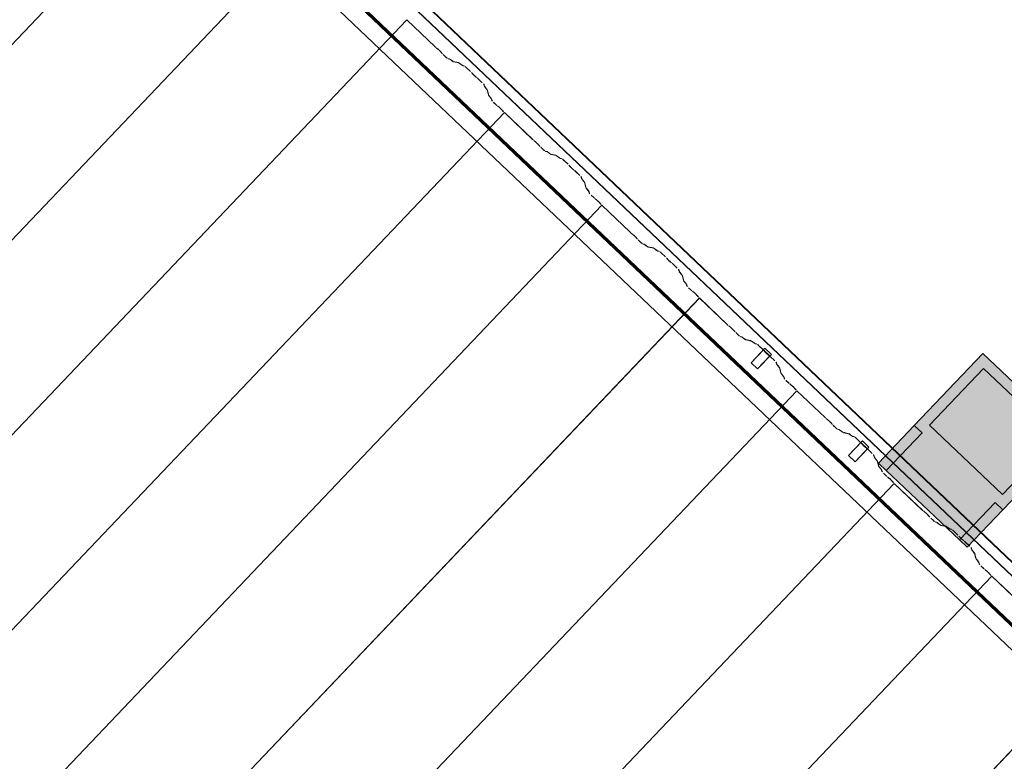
# Model space of a CAD drawing. Header units: metres. Extents: x 32343131.6 to 32343183.7, y 5699223.3 to 5699275.1.
# Tile 185 of 190: x 32343159.8 to 32343162.5, y 5699261.1 to 5699263.1. Entities that reach past the tile are written whole.
import ezdxf

# ---------------------------------------------------------------- set-up
doc = ezdxf.new("R2010")
doc.units = ezdxf.units.M
for name, color, linetype, lineweight in [('0-1', 7, 'Continuous', 5), ('A-DETL-GENF', 7, 'Continuous', 18), ('E-LITE-EQPM', 7, 'Continuous', 50)]:
    doc.layers.add(name, color=color, linetype=linetype, lineweight=lineweight)
for name, color, linetype, lineweight, true_color in [('A-DETL-GENF-1', 2, 'Continuous', 50, 0xffff00), ('A-DETL-GENF-2', 9, 'Continuous', 50, 0x808080), ('A-GENM-1', 7, 'Continuous', 5, 0xcccccc), ('A-ROOF-1', 7, 'Continuous', 5, 0xcccccc), ('E-POWR-CNDT-1', 5, 'Continuous', 70, 0x0000ff), ('S-BEAM-1', 7, 'Continuous', 5, 0xcccccc)]:
    doc.layers.add(name, color=color, linetype=linetype, lineweight=lineweight, true_color=true_color)

# ---------------------------------------------------------------- blocks, each defined once
blk = doc.blocks.new('construction-roof-accessories--rheinzink-rzk010047 - construction-roof-accessories--rheinzink-rzk010047-3217442-TGA_190_LP5_GR_DA-TGA-01_G_')
at = {"layer": 'A-GENM-1'}
for p, q in [((-0.0125, 0.0822), (0.0125, 0.0822)), ((0.0125, 0.0822), (-0.0125, 0.0822)), ((-0.0125, 0.0822), (-0.0125, 0.0322)), ((-0.0125, 0.0263), (-0.0125, 0.0822)), ((0.0125, 0.0822), (0.0125, 0.0263)), ((0.0125, 0.0322), (0.0125, 0.0822)), ((-0.0125, 0.0263), (-0.0125, 0.0322)), ((-0.0125, 0.0322), (0.0125, 0.0322)), ((-0.0125, 0.0322), (0.0125, 0.0322)), ((0.0125, 0.0322), (0.0125, 0.0263)), ((0.0125, 0.0263), (-0.0125, 0.0263)), ((-0.0125, 0.0263), (0.0125, 0.0263))]:
    blk.add_line(p, q, dxfattribs=at)
blk = doc.blocks.new('Wasserleitblech - Wasserleitblech-3545865-TGA_190_LP5_GR_DA-TGA-01_G_')
at = {"layer": 'A-ROOF-1'}
for p, q in [((105.953, -7.7157), (71.177, 25.3695)), ((71.1777, 25.3702), (105.9537, -7.715)), ((105.9336, -7.7361), (71.1576, 25.3491)), ((105.9341, -7.7355), (71.1582, 25.3497)), ((85.5037, 11.4943), (79.7598, 16.9589)), ((85.5037, 11.4943), (79.7598, 16.9589))]:
    blk.add_line(p, q, dxfattribs=at)
blk = doc.blocks.new('ARC_190_LPX_FM_Stellplätze_rvt-1-TGA_190_LP5_GR_DA-TGA-01_G_')
at = {"layer": 'S-BEAM-1'}
for p, q in [((32343152.047, 5699254.9662), (32343160.3093, 5699263.6507)), ((32343152.047, 5699254.9662), (32343160.3093, 5699263.6507)), ((32343152.047, 5699254.9661), (32343160.3092, 5699263.6506)), ((32343152.047, 5699254.9661), (32343160.3092, 5699263.6506)), ((32343152.3186, 5699254.7076), (32343160.5809, 5699263.3921)), ((32343152.3186, 5699254.7076), (32343160.5809, 5699263.3921)), ((32343152.3187, 5699254.7077), (32343160.581, 5699263.3922)), ((32343152.3187, 5699254.7077), (32343160.581, 5699263.3922)), ((32343152.5903, 5699254.4491), (32343160.8526, 5699263.1336)), ((32343152.5903, 5699254.4491), (32343160.8526, 5699263.1336)), ((32343152.5904, 5699254.4492), (32343160.8527, 5699263.1337)), ((32343152.5904, 5699254.4492), (32343160.8527, 5699263.1337)), ((32343160.8526, 5699263.1336), (32343160.8527, 5699263.1337)), ((32343160.8527, 5699263.1337), (32343160.8526, 5699263.1336)), ((32343160.9314, 5699263.0586), (32343160.8526, 5699263.1336)), ((32343160.8527, 5699263.1337), (32343160.9315, 5699263.0587)), ((32343160.9347, 5699263.0559), (32343160.9395, 5699263.0521)), ((32343160.9402, 5699263.0513), (32343160.9354, 5699263.0551)), ((32343160.9503, 5699263.0409), (32343160.9463, 5699263.0455)), ((32343160.9471, 5699263.0448), (32343160.9512, 5699263.0402)), ((32343160.9616, 5699263.03), (32343160.954, 5699263.0371)), ((32343160.9541, 5699263.0372), (32343160.9616, 5699263.0301)), ((32343160.9663, 5699263.0263), (32343160.9707, 5699263.0254)), ((32343160.9718, 5699263.0244), (32343160.9673, 5699263.0253)), ((32343160.9717, 5699263.0248), (32343160.9809, 5699263.0182)), ((32343160.9818, 5699263.0172), (32343160.9726, 5699263.0239)), ((32343160.9817, 5699263.0177), (32343160.9962, 5699263.0148)), ((32343160.9972, 5699263.0137), (32343160.9828, 5699263.0166)), ((32343160.9972, 5699263.0142), (32343161.0064, 5699263.0075)), ((32343161.0072, 5699263.0066), (32343160.998, 5699263.0132)), ((32343161.0072, 5699263.007), (32343161.0121, 5699263.006)), ((32343161.0132, 5699263.005), (32343161.0082, 5699263.006)), ((32343161.0301, 5699262.9895), (32343161.0178, 5699263.0012)), ((32343161.0179, 5699263.0013), (32343161.0302, 5699262.9896)), ((32343161.0353, 5699262.9837), (32343161.0336, 5699262.9859)), ((32343161.0345, 5699262.9851), (32343161.0363, 5699262.9829)), ((32343161.0435, 5699262.9761), (32343161.0458, 5699262.9744)), ((32343161.0466, 5699262.9735), (32343161.0443, 5699262.9752)), ((32343161.0627, 5699262.9585), (32343161.0503, 5699262.9703)), ((32343161.0504, 5699262.9704), (32343161.0628, 5699262.9586)), ((32343161.0679, 5699262.9492), (32343161.0667, 5699262.9541)), ((32343161.0678, 5699262.9531), (32343161.069, 5699262.9482)), ((32343161.0757, 5699262.9394), (32343161.0685, 5699262.9483)), ((32343161.0695, 5699262.9475), (32343161.0766, 5699262.9386)), ((32343161.0798, 5699262.9243), (32343161.0762, 5699262.9386)), ((32343161.0772, 5699262.9376), (32343161.0809, 5699262.9233)), ((32343161.0875, 5699262.9145), (32343161.0804, 5699262.9234)), ((32343161.0814, 5699262.9225), (32343161.0885, 5699262.9137)), ((32343161.0892, 5699262.9093), (32343161.0881, 5699262.9137)), ((32343161.0891, 5699262.9127), (32343161.0903, 5699262.9083)), ((32343161.1017, 5699262.8966), (32343161.0942, 5699262.9038)), ((32343161.0943, 5699262.9039), (32343161.1018, 5699262.8967)), ((32343161.105, 5699262.8939), (32343161.1097, 5699262.8901)), ((32343161.1104, 5699262.8893), (32343161.1057, 5699262.8931)), ((32343161.1206, 5699262.8789), (32343161.1166, 5699262.8835)), ((32343161.1174, 5699262.8828), (32343161.1214, 5699262.8783)), ((32343152.862, 5699254.1906), (32343161.1243, 5699262.8751)), ((32343152.862, 5699254.1906), (32343161.1243, 5699262.8751)), ((32343152.8621, 5699254.1907), (32343161.1244, 5699262.8752)), ((32343152.8621, 5699254.1907), (32343161.1244, 5699262.8752)), ((32343161.1243, 5699262.8751), (32343161.1244, 5699262.8752)), ((32343161.1244, 5699262.8752), (32343161.1243, 5699262.8751)), ((32343161.2031, 5699262.8001), (32343161.1243, 5699262.8751)), ((32343161.1244, 5699262.8752), (32343161.2032, 5699262.8002)), ((32343161.2064, 5699262.7974), (32343161.2111, 5699262.7936)), ((32343161.2118, 5699262.7928), (32343161.2071, 5699262.7966)), ((32343161.222, 5699262.7824), (32343161.218, 5699262.787)), ((32343161.2188, 5699262.7863), (32343161.2228, 5699262.7818)), ((32343161.2332, 5699262.7715), (32343161.2257, 5699262.7786)), ((32343161.2258, 5699262.7787), (32343161.2333, 5699262.7716)), ((32343161.2379, 5699262.7678), (32343161.2424, 5699262.7669)), ((32343161.2435, 5699262.7659), (32343161.239, 5699262.7668)), ((32343161.2434, 5699262.7663), (32343161.2526, 5699262.7597)), ((32343161.2535, 5699262.7588), (32343161.2443, 5699262.7654)), ((32343161.2534, 5699262.7592), (32343161.2679, 5699262.7563)), ((32343161.2689, 5699262.7552), (32343161.2545, 5699262.7582)), ((32343161.2689, 5699262.7557), (32343161.2781, 5699262.749)), ((32343161.2789, 5699262.7481), (32343161.2697, 5699262.7548)), ((32343161.2789, 5699262.7486), (32343161.2838, 5699262.7476)), ((32343161.2849, 5699262.7465), (32343161.2799, 5699262.7475)), ((32343161.3018, 5699262.731), (32343161.2895, 5699262.7428)), ((32343161.2896, 5699262.7429), (32343161.3019, 5699262.7311)), ((32343161.307, 5699262.7253), (32343161.3052, 5699262.7275)), ((32343161.3062, 5699262.7267), (32343161.308, 5699262.7245)), ((32343161.3152, 5699262.7176), (32343161.3174, 5699262.7159)), ((32343161.3183, 5699262.715), (32343161.316, 5699262.7167)), ((32343161.3344, 5699262.7001), (32343161.322, 5699262.7118)), ((32343161.3221, 5699262.7119), (32343161.3344, 5699262.7002)), ((32343161.3396, 5699262.6908), (32343161.3384, 5699262.6956)), ((32343161.3394, 5699262.6946), (32343161.3407, 5699262.6898)), ((32343161.3473, 5699262.6809), (32343161.3402, 5699262.6898)), ((32343161.3412, 5699262.689), (32343161.3483, 5699262.6801)), ((32343161.3515, 5699262.6659), (32343161.3478, 5699262.6802)), ((32343161.3489, 5699262.6791), (32343161.3526, 5699262.6648)), ((32343161.3592, 5699262.656), (32343161.3521, 5699262.6649)), ((32343161.3531, 5699262.6641), (32343161.3602, 5699262.6552)), ((32343161.3609, 5699262.6508), (32343161.3597, 5699262.6552)), ((32343161.3608, 5699262.6542), (32343161.362, 5699262.6498)), ((32343161.3659, 5699262.6454), (32343161.3735, 5699262.6383)), ((32343161.3734, 5699262.6382), (32343161.3659, 5699262.6453)), ((32343161.3766, 5699262.6355), (32343161.3814, 5699262.6317)), ((32343161.3821, 5699262.6309), (32343161.3773, 5699262.6347)), ((32343153.1337, 5699253.9321), (32343161.396, 5699262.6167)), ((32343153.1337, 5699253.9321), (32343161.396, 5699262.6167)), ((32343153.1338, 5699253.9322), (32343161.3961, 5699262.6168)), ((32343153.1338, 5699253.9322), (32343161.3961, 5699262.6168)), ((32343161.3923, 5699262.6205), (32343161.3882, 5699262.625)), ((32343161.3891, 5699262.6244), (32343161.3931, 5699262.6198)), ((32343161.396, 5699262.6167), (32343161.3961, 5699262.6168)), ((32343161.3961, 5699262.6168), (32343161.396, 5699262.6167)), ((32343161.4748, 5699262.5417), (32343161.396, 5699262.6167)), ((32343161.3961, 5699262.6168), (32343161.4749, 5699262.5418)), ((32343161.4781, 5699262.539), (32343161.4828, 5699262.5352)), ((32343161.4835, 5699262.5344), (32343161.4788, 5699262.5382)), ((32343161.4937, 5699262.524), (32343161.4897, 5699262.5285)), ((32343161.4905, 5699262.5279), (32343161.4945, 5699262.5233)), ((32343161.5049, 5699262.513), (32343161.4974, 5699262.5202)), ((32343161.4975, 5699262.5203), (32343161.505, 5699262.5131)), ((32343161.5096, 5699262.5093), (32343161.5141, 5699262.5084)), ((32343161.5151, 5699262.5074), (32343161.5107, 5699262.5083)), ((32343161.5151, 5699262.5079), (32343161.5243, 5699262.5012)), ((32343161.5252, 5699262.5003), (32343161.5159, 5699262.5069)), ((32343161.5251, 5699262.5007), (32343161.5396, 5699262.4978)), ((32343161.5406, 5699262.4968), (32343161.5261, 5699262.4997)), ((32343161.5405, 5699262.4972), (32343161.5498, 5699262.4906)), ((32343161.5506, 5699262.4896), (32343161.5414, 5699262.4963)), ((32343161.5506, 5699262.4901), (32343161.5555, 5699262.4891)), ((32343161.5566, 5699262.4881), (32343161.5516, 5699262.4891)), ((32343161.5735, 5699262.4726), (32343161.5612, 5699262.4843)), ((32343161.5613, 5699262.4844), (32343161.5736, 5699262.4727)), ((32343161.5787, 5699262.4668), (32343161.5769, 5699262.469)), ((32343161.5779, 5699262.4682), (32343161.5797, 5699262.466)), ((32343161.5868, 5699262.4591), (32343161.5891, 5699262.4575)), ((32343161.59, 5699262.4566), (32343161.5877, 5699262.4582)), ((32343161.606, 5699262.4416), (32343161.5937, 5699262.4533)), ((32343161.5938, 5699262.4534), (32343161.6061, 5699262.4417)), ((32343161.6113, 5699262.4323), (32343161.61, 5699262.4372)), ((32343161.6111, 5699262.4362), (32343161.6124, 5699262.4313)), ((32343161.619, 5699262.4225), (32343161.6119, 5699262.4313)), ((32343161.6129, 5699262.4305), (32343161.62, 5699262.4216)), ((32343161.6232, 5699262.4074), (32343161.6195, 5699262.4217)), ((32343161.6206, 5699262.4207), (32343161.6243, 5699262.4064)), ((32343161.6309, 5699262.3975), (32343161.6238, 5699262.4064)), ((32343161.6248, 5699262.4056), (32343161.6319, 5699262.3967)), ((32343161.6325, 5699262.3924), (32343161.6314, 5699262.3968)), ((32343161.6325, 5699262.3958), (32343161.6336, 5699262.3914)), ((32343161.6451, 5699262.3797), (32343161.6375, 5699262.3868)), ((32343161.6376, 5699262.3869), (32343161.6451, 5699262.3798)), ((32343153.4054, 5699253.6737), (32343161.6677, 5699262.3582)), ((32343153.4054, 5699253.6737), (32343161.6677, 5699262.3582)), ((32343153.4055, 5699253.6738), (32343161.6678, 5699262.3583)), ((32343153.4055, 5699253.6738), (32343161.6678, 5699262.3583)), ((32343161.6483, 5699262.377), (32343161.6531, 5699262.3732)), ((32343161.6538, 5699262.3724), (32343161.649, 5699262.3762)), ((32343161.664, 5699262.362), (32343161.6599, 5699262.3665)), ((32343161.6608, 5699262.3659), (32343161.6648, 5699262.3613)), ((32343161.6677, 5699262.3582), (32343161.6678, 5699262.3583)), ((32343161.6678, 5699262.3583), (32343161.6677, 5699262.3582)), ((32343161.7465, 5699262.2832), (32343161.6677, 5699262.3582)), ((32343161.6678, 5699262.3583), (32343161.7466, 5699262.2833)), ((32343161.7498, 5699262.2805), (32343161.7545, 5699262.2767)), ((32343161.7552, 5699262.2759), (32343161.7505, 5699262.2797)), ((32343161.7654, 5699262.2655), (32343161.7614, 5699262.27)), ((32343161.7622, 5699262.2694), (32343161.7662, 5699262.2648)), ((32343161.7766, 5699262.2545), (32343161.7691, 5699262.2617)), ((32343161.7692, 5699262.2618), (32343161.7767, 5699262.2546)), ((32343161.7813, 5699262.2509), (32343161.7858, 5699262.25)), ((32343161.7868, 5699262.2489), (32343161.7824, 5699262.2498)), ((32343161.7868, 5699262.2494), (32343161.796, 5699262.2427)), ((32343161.7968, 5699262.2418), (32343161.7876, 5699262.2485)), ((32343161.7968, 5699262.2423), (32343161.8112, 5699262.2393)), ((32343161.8123, 5699262.2383), (32343161.7978, 5699262.2412)), ((32343161.8122, 5699262.2387), (32343161.8214, 5699262.2321)), ((32343161.8223, 5699262.2312), (32343161.8131, 5699262.2378)), ((32343161.8222, 5699262.2316), (32343161.8272, 5699262.2306)), ((32343161.8282, 5699262.2296), (32343161.8233, 5699262.2306)), ((32343161.8329, 5699262.2259), (32343161.8453, 5699262.2142)), ((32343161.8452, 5699262.2141), (32343161.8329, 5699262.2258)), ((32343161.8504, 5699262.2083), (32343161.8486, 5699262.2105)), ((32343161.8496, 5699262.2097), (32343161.8514, 5699262.2075)), ((32343161.8585, 5699262.2007), (32343161.8608, 5699262.199)), ((32343161.8617, 5699262.1981), (32343161.8594, 5699262.1998)), ((32343161.8777, 5699262.1831), (32343161.8654, 5699262.1948)), ((32343161.8655, 5699262.1949), (32343161.8778, 5699262.1832)), ((32343161.883, 5699262.1738), (32343161.8817, 5699262.1787)), ((32343161.8828, 5699262.1777), (32343161.8841, 5699262.1728)), ((32343161.8907, 5699262.164), (32343161.8836, 5699262.1728)), ((32343161.8846, 5699262.172), (32343161.8917, 5699262.1632)), ((32343161.8949, 5699262.1489), (32343161.8912, 5699262.1632)), ((32343161.8923, 5699262.1622), (32343161.896, 5699262.1479)), ((32343161.9026, 5699262.1391), (32343161.8955, 5699262.1479)), ((32343161.8965, 5699262.1471), (32343161.9036, 5699262.1382)), ((32343161.9042, 5699262.1339), (32343161.9031, 5699262.1383)), ((32343161.9042, 5699262.1373), (32343161.9053, 5699262.1329)), ((32343161.9167, 5699262.1212), (32343161.9092, 5699262.1284)), ((32343161.9093, 5699262.1285), (32343161.9168, 5699262.1213)), ((32343161.92, 5699262.1185), (32343161.9248, 5699262.1147)), ((32343161.9255, 5699262.1139), (32343161.9207, 5699262.1177)), ((32343153.6771, 5699253.4152), (32343161.9394, 5699262.0997)), ((32343153.6771, 5699253.4152), (32343161.9394, 5699262.0997)), ((32343153.6772, 5699253.4153), (32343161.9394, 5699262.0998)), ((32343153.6772, 5699253.4153), (32343161.9394, 5699262.0998)), ((32343161.9356, 5699262.1035), (32343161.9316, 5699262.1081)), ((32343161.9324, 5699262.1074), (32343161.9365, 5699262.1028)), ((32343161.9394, 5699262.0997), (32343161.9394, 5699262.0998)), ((32343161.9394, 5699262.0998), (32343162.0183, 5699262.0248)), ((32343161.9394, 5699262.0998), (32343161.9394, 5699262.0997)), ((32343162.0182, 5699262.0247), (32343161.9394, 5699262.0997)), ((32343162.0214, 5699262.022), (32343162.0262, 5699262.0182)), ((32343162.0269, 5699262.0174), (32343162.0221, 5699262.0212)), ((32343162.0371, 5699262.007), (32343162.033, 5699262.0116)), ((32343162.0339, 5699262.0109), (32343162.0379, 5699262.0063)), ((32343162.0483, 5699261.9961), (32343162.0408, 5699262.0032)), ((32343162.0409, 5699262.0033), (32343162.0484, 5699261.9962)), ((32343162.053, 5699261.9924), (32343162.0575, 5699261.9915)), ((32343162.0585, 5699261.9904), (32343162.0541, 5699261.9913)), ((32343162.0585, 5699261.9909), (32343162.0677, 5699261.9842)), ((32343162.0685, 5699261.9833), (32343162.0593, 5699261.99)), ((32343162.0685, 5699261.9838), (32343162.0829, 5699261.9808)), ((32343162.084, 5699261.9798), (32343162.0695, 5699261.9827)), ((32343162.0839, 5699261.9803), (32343162.0931, 5699261.9736)), ((32343162.094, 5699261.9727), (32343162.0848, 5699261.9793)), ((32343162.0939, 5699261.9731), (32343162.0989, 5699261.9721)), ((32343162.0999, 5699261.9711), (32343162.095, 5699261.9721)), ((32343162.1169, 5699261.9556), (32343162.1045, 5699261.9673)), ((32343162.1046, 5699261.9674), (32343162.117, 5699261.9557)), ((32343162.1221, 5699261.9498), (32343162.1203, 5699261.952)), ((32343162.1213, 5699261.9512), (32343162.123, 5699261.949)), ((32343162.1302, 5699261.9422), (32343162.1325, 5699261.9405)), ((32343162.1334, 5699261.9396), (32343162.1311, 5699261.9413)), ((32343162.1494, 5699261.9246), (32343162.1371, 5699261.9364)), ((32343162.1372, 5699261.9365), (32343162.1495, 5699261.9247)), ((32343162.1547, 5699261.9153), (32343162.1534, 5699261.9202)), ((32343162.1545, 5699261.9192), (32343162.1558, 5699261.9143)), ((32343162.1624, 5699261.9055), (32343162.1553, 5699261.9144)), ((32343162.1563, 5699261.9135), (32343162.1634, 5699261.9047)), ((32343162.1666, 5699261.8904), (32343162.1629, 5699261.9047)), ((32343162.164, 5699261.9037), (32343162.1676, 5699261.8894)), ((32343162.1743, 5699261.8806), (32343162.1672, 5699261.8895)), ((32343162.1682, 5699261.8886), (32343162.1753, 5699261.8798)), ((32343162.1759, 5699261.8754), (32343162.1748, 5699261.8798)), ((32343162.1759, 5699261.8788), (32343162.177, 5699261.8744)), ((32343162.1884, 5699261.8627), (32343162.1809, 5699261.8699)), ((32343162.181, 5699261.87), (32343162.1885, 5699261.8628)), ((32343153.9488, 5699253.1567), (32343162.211, 5699261.8412)), ((32343153.9488, 5699253.1567), (32343162.211, 5699261.8412)), ((32343153.9489, 5699253.1568), (32343162.2111, 5699261.8413)), ((32343153.9489, 5699253.1568), (32343162.2111, 5699261.8413)), ((32343162.1917, 5699261.86), (32343162.1965, 5699261.8562)), ((32343162.1972, 5699261.8554), (32343162.1924, 5699261.8592)), ((32343162.2073, 5699261.845), (32343162.2033, 5699261.8496)), ((32343162.2041, 5699261.8489), (32343162.2082, 5699261.8444)), ((32343162.211, 5699261.8412), (32343162.2111, 5699261.8413)), ((32343162.2111, 5699261.8413), (32343162.211, 5699261.8412)), ((32343162.2899, 5699261.7662), (32343162.211, 5699261.8412)), ((32343162.2111, 5699261.8413), (32343162.29, 5699261.7663)), ((32343162.2931, 5699261.7635), (32343162.2979, 5699261.7597)), ((32343162.2986, 5699261.7589), (32343162.2938, 5699261.7627)), ((32343162.3088, 5699261.7485), (32343162.3047, 5699261.7531)), ((32343162.3056, 5699261.7524), (32343162.3096, 5699261.7479)), ((32343162.32, 5699261.7376), (32343162.3125, 5699261.7447)), ((32343162.3126, 5699261.7448), (32343162.3201, 5699261.7377)), ((32343162.3247, 5699261.7339), (32343162.3291, 5699261.733)), ((32343162.3302, 5699261.732), (32343162.3258, 5699261.7329)), ((32343162.3301, 5699261.7324), (32343162.3393, 5699261.7258)), ((32343162.3402, 5699261.7248), (32343162.331, 5699261.7315)), ((32343162.3401, 5699261.7253), (32343162.3546, 5699261.7224)), ((32343162.3557, 5699261.7213), (32343162.3412, 5699261.7243)), ((32343162.3556, 5699261.7218), (32343162.3648, 5699261.7151)), ((32343162.3657, 5699261.7142), (32343162.3565, 5699261.7209)), ((32343162.3656, 5699261.7147), (32343162.3706, 5699261.7137)), ((32343162.3716, 5699261.7126), (32343162.3667, 5699261.7136)), ((32343162.3886, 5699261.6971), (32343162.3762, 5699261.7088)), ((32343162.3763, 5699261.7089), (32343162.3886, 5699261.6972)), ((32343162.3938, 5699261.6913), (32343162.392, 5699261.6935)), ((32343162.3929, 5699261.6927), (32343162.3947, 5699261.6905)), ((32343162.4019, 5699261.6837), (32343162.4042, 5699261.682)), ((32343162.405, 5699261.6811), (32343162.4028, 5699261.6828)), ((32343162.4211, 5699261.6662), (32343162.4088, 5699261.6779)), ((32343162.4089, 5699261.678), (32343162.4212, 5699261.6662)), ((32343162.4263, 5699261.6568), (32343162.4251, 5699261.6617)), ((32343162.4262, 5699261.6607), (32343162.4274, 5699261.6558)), ((32343162.4341, 5699261.647), (32343162.427, 5699261.6559)), ((32343162.4279, 5699261.6551), (32343162.4351, 5699261.6462)), ((32343162.4382, 5699261.6319), (32343162.4346, 5699261.6462)), ((32343162.4357, 5699261.6452), (32343162.4393, 5699261.6309)), ((32343162.446, 5699261.6221), (32343162.4389, 5699261.631)), ((32343162.4398, 5699261.6302), (32343162.4469, 5699261.6213)), ((32343162.4476, 5699261.6169), (32343162.4465, 5699261.6213)), ((32343162.4476, 5699261.6203), (32343162.4487, 5699261.6159)), ((32343162.4601, 5699261.6043), (32343162.4526, 5699261.6114)), ((32343162.4527, 5699261.6115), (32343162.4602, 5699261.6044)), ((32343162.4634, 5699261.6015), (32343162.4681, 5699261.5977)), ((32343162.4688, 5699261.5969), (32343162.4641, 5699261.6007)), ((32343162.479, 5699261.5865), (32343162.475, 5699261.5911)), ((32343162.4758, 5699261.5904), (32343162.4799, 5699261.5859)), ((32343154.2205, 5699252.8983), (32343162.4828, 5699261.5828)), ((32343154.2205, 5699252.8983), (32343162.4828, 5699261.5828)), ((32343154.2205, 5699252.8982), (32343162.4827, 5699261.5827)), ((32343154.2205, 5699252.8982), (32343162.4827, 5699261.5827)), ((32343162.4827, 5699261.5827), (32343162.4828, 5699261.5828)), ((32343162.4828, 5699261.5828), (32343162.4827, 5699261.5827)), ((32343162.5616, 5699261.5078), (32343162.4827, 5699261.5827)), ((32343162.4828, 5699261.5828), (32343162.5616, 5699261.5079)), ((32343154.4921, 5699252.6398), (32343162.7544, 5699261.3243)), ((32343154.4921, 5699252.6398), (32343162.7544, 5699261.3243)), ((32343154.4922, 5699252.6398), (32343162.7545, 5699261.3244)), ((32343154.4922, 5699252.6398), (32343162.7545, 5699261.3244))]:
    blk.add_line(p, q, dxfattribs=at)
for centre, major_axis, ratio, start_param, end_param in [((32343160.9319, 5699263.0591), (-0.00543, 0.00517), 0.087155, 1.570797, 2.355303), ((32343160.9319, 5699263.0591), (-0.00435, 0.00414), 0.087155, 1.570797, 2.3553), ((32343160.943, 5699263.0481), (-0.00543, 0.00517), 0.087156, 3.927882, 5.496895), ((32343160.943, 5699263.0481), (-0.00435, 0.00414), 0.087157, 3.927882, 5.496898), ((32343160.9545, 5699263.0376), (-0.00543, 0.00517), 0.087156, 0.78629, 1.570796), ((32343160.9545, 5699263.0376), (-0.00435, 0.00414), 0.087156, 0.78629, 1.570796), ((32343160.962, 5699263.0304), (-0.00435, 0.00414), 0.087155, 1.570797, 3.003608), ((32343160.962, 5699263.0304), (-0.00543, 0.00517), 0.087155, 1.570797, 3.003604), ((32343160.976, 5699263.0202), (-0.00543, 0.00517), 0.087156, 5.711274, 6.145196), ((32343160.976, 5699263.0202), (-0.00435, 0.00414), 0.087156, 5.711273, 6.145191), ((32343160.9775, 5699263.0218), (-0.00435, 0.00414), 0.087156, 2.56968, 3.003605), ((32343160.9775, 5699263.0218), (-0.00543, 0.00517), 0.087156, 2.569681, 3.003604), ((32343161.0015, 5699263.0096), (-0.00543, 0.00517), 0.087156, 5.711277, 6.145196), ((32343161.0015, 5699263.0096), (-0.00435, 0.00414), 0.087156, 5.711273, 6.145193), ((32343161.0029, 5699263.0112), (-0.00435, 0.00414), 0.087156, 2.569681, 3.003605), ((32343161.0029, 5699263.0112), (-0.00543, 0.00517), 0.087156, 2.569681, 3.003604), ((32343161.0174, 5699263.0009), (-0.00543, 0.00517), 0.087156, 4.712389, 6.145196), ((32343161.0174, 5699263.0009), (-0.00435, 0.00414), 0.087155, 4.712389, 6.145193), ((32343161.0298, 5699262.9891), (-0.00435, 0.00414), 0.087156, 3.741009, 4.712389), ((32343161.0298, 5699262.9891), (-0.00543, 0.00517), 0.087156, 3.741008, 4.712389), ((32343161.0401, 5699262.9797), (-0.00543, 0.00517), 0.087155, 0.599421, 2.542176), ((32343161.0401, 5699262.9797), (-0.00435, 0.00414), 0.087155, 0.599418, 2.542177), ((32343161.05, 5699262.9699), (-0.00543, 0.00517), 0.087156, 4.712389, 5.683768), ((32343161.05, 5699262.9699), (-0.00435, 0.00414), 0.087156, 4.712389, 5.683767), ((32343161.0623, 5699262.9582), (-0.00435, 0.00414), 0.087156, 3.279581, 4.712389), ((32343161.0623, 5699262.9582), (-0.00543, 0.00517), 0.087156, 3.279579, 4.712389), ((32343161.0734, 5699262.9442), (-0.00543, 0.00517), 0.087156, 0.137987, 0.571912), ((32343161.0734, 5699262.9442), (-0.00435, 0.00414), 0.087156, 0.137989, 0.571911), ((32343161.0718, 5699262.9427), (-0.00435, 0.00414), 0.087156, 3.279581, 3.713507), ((32343161.0718, 5699262.9427), (-0.00543, 0.00517), 0.087155, 3.279579, 3.713505), ((32343161.0853, 5699262.9193), (-0.00543, 0.00517), 0.087156, 0.137984, 0.571912), ((32343161.0853, 5699262.9193), (-0.00435, 0.00414), 0.087156, 0.137989, 0.57191), ((32343161.0837, 5699262.9178), (-0.00435, 0.00414), 0.087156, 3.279581, 3.713503), ((32343161.0837, 5699262.9178), (-0.00543, 0.00517), 0.087156, 3.279576, 3.713505), ((32343161.0946, 5699262.9043), (-0.00543, 0.00517), 0.087156, 0.137994, 1.570796), ((32343161.0946, 5699262.9043), (-0.00435, 0.00414), 0.087156, 0.137989, 1.570796), ((32343161.1021, 5699262.8971), (-0.00543, 0.00517), 0.087156, 1.570796, 2.355303), ((32343161.1021, 5699262.8971), (-0.00435, 0.00414), 0.087155, 1.570796, 2.355306), ((32343161.1132, 5699262.8861), (-0.00543, 0.00517), 0.087156, 3.927883, 5.496895), ((32343161.1132, 5699262.8861), (-0.00435, 0.00414), 0.087155, 3.927883, 5.496894), ((32343161.1247, 5699262.8756), (-0.00543, 0.00517), 0.087156, 0.786289, 1.570796), ((32343161.1247, 5699262.8756), (-0.00435, 0.00414), 0.087156, 0.78629, 1.570796), ((32343161.2036, 5699262.8006), (-0.00543, 0.00517), 0.087155, 1.570797, 2.355303), ((32343161.2036, 5699262.8006), (-0.00435, 0.00414), 0.087155, 1.570797, 2.355303), ((32343161.2147, 5699262.7896), (-0.00543, 0.00517), 0.087155, 3.927883, 5.496896), ((32343161.2147, 5699262.7896), (-0.00435, 0.00414), 0.087155, 3.927883, 5.496899), ((32343161.2262, 5699262.7791), (-0.00543, 0.00517), 0.087156, 0.786287, 1.570796), ((32343161.2262, 5699262.7791), (-0.00435, 0.00414), 0.087156, 0.78629, 1.570796), ((32343161.2337, 5699262.772), (-0.00543, 0.00517), 0.087156, 1.570796, 3.003603), ((32343161.2337, 5699262.772), (-0.00435, 0.00414), 0.087156, 1.570796, 3.003612), ((32343161.2477, 5699262.7617), (-0.00543, 0.00517), 0.087156, 5.711273, 6.145196), ((32343161.2477, 5699262.7617), (-0.00435, 0.00414), 0.087156, 5.711273, 6.145191), ((32343161.2491, 5699262.7634), (-0.00435, 0.00414), 0.087156, 2.569681, 3.003606), ((32343161.2491, 5699262.7634), (-0.00543, 0.00517), 0.087156, 2.569681, 3.003604), ((32343161.2732, 5699262.7511), (-0.00543, 0.00517), 0.087156, 5.711274, 6.145196), ((32343161.2732, 5699262.7511), (-0.00435, 0.00414), 0.087156, 5.711273, 6.145191), ((32343161.2746, 5699262.7527), (-0.00435, 0.00414), 0.087156, 2.56968, 3.003605), ((32343161.2746, 5699262.7527), (-0.00543, 0.00517), 0.087156, 2.569682, 3.003604), ((32343161.2891, 5699262.7424), (-0.00543, 0.00517), 0.087156, 4.712389, 6.145196), ((32343161.2891, 5699262.7424), (-0.00435, 0.00414), 0.087156, 4.712389, 6.145196), ((32343161.3014, 5699262.7307), (-0.00435, 0.00414), 0.087155, 3.74101, 4.712389), ((32343161.3014, 5699262.7307), (-0.00543, 0.00517), 0.087156, 3.741014, 4.712389), ((32343161.3118, 5699262.7213), (-0.00543, 0.00517), 0.087156, 0.599422, 2.542175), ((32343161.3118, 5699262.7213), (-0.00435, 0.00414), 0.087156, 0.599417, 2.542172), ((32343161.3217, 5699262.7114), (-0.00543, 0.00517), 0.087156, 4.712389, 5.683768), ((32343161.3217, 5699262.7114), (-0.00435, 0.00414), 0.087156, 4.712389, 5.68377), ((32343161.334, 5699262.6997), (-0.00435, 0.00414), 0.087155, 3.279582, 4.712389), ((32343161.334, 5699262.6997), (-0.00543, 0.00517), 0.087156, 3.27958, 4.712389), ((32343161.345, 5699262.6857), (-0.00543, 0.00517), 0.087156, 0.137986, 0.571912), ((32343161.345, 5699262.6857), (-0.00435, 0.00414), 0.087156, 0.137988, 0.571911), ((32343161.3435, 5699262.6842), (-0.00435, 0.00414), 0.087155, 3.279582, 3.713511), ((32343161.3435, 5699262.6842), (-0.00543, 0.00517), 0.087156, 3.279585, 3.713505), ((32343161.3569, 5699262.6608), (-0.00543, 0.00517), 0.087156, 0.137984, 0.571912), ((32343161.3569, 5699262.6608), (-0.00435, 0.00414), 0.087156, 0.137989, 0.57191), ((32343161.3554, 5699262.6593), (-0.00435, 0.00414), 0.087156, 3.279581, 3.713507), ((32343161.3554, 5699262.6593), (-0.00543, 0.00517), 0.087156, 3.279585, 3.713505), ((32343161.3663, 5699262.6458), (-0.00543, 0.00517), 0.087156, 0.137986, 1.570796), ((32343161.3663, 5699262.6458), (-0.00435, 0.00414), 0.087156, 0.137989, 1.570796), ((32343161.3738, 5699262.6386), (-0.00543, 0.00517), 0.087156, 1.570797, 2.355303), ((32343161.3738, 5699262.6386), (-0.00435, 0.00414), 0.087156, 1.570797, 2.355308), ((32343161.3849, 5699262.6277), (-0.00543, 0.00517), 0.087156, 3.927883, 5.496895), ((32343161.3849, 5699262.6277), (-0.00435, 0.00414), 0.087156, 3.927883, 5.496895), ((32343161.3964, 5699262.6171), (-0.00543, 0.00517), 0.087156, 0.786288, 1.570796), ((32343161.3964, 5699262.6171), (-0.00435, 0.00414), 0.087155, 0.78629, 1.570796), ((32343161.4753, 5699262.5421), (-0.00543, 0.00517), 0.087155, 1.570797, 2.355303), ((32343161.4753, 5699262.5421), (-0.00435, 0.00414), 0.087155, 1.570797, 2.355301), ((32343161.4863, 5699262.5312), (-0.00543, 0.00517), 0.087155, 3.927883, 5.496896), ((32343161.4863, 5699262.5312), (-0.00435, 0.00414), 0.087155, 3.927883, 5.496898), ((32343161.4979, 5699262.5206), (-0.00543, 0.00517), 0.087156, 0.786288, 1.570797), ((32343161.4979, 5699262.5206), (-0.00435, 0.00414), 0.087156, 0.78629, 1.570796), ((32343161.5054, 5699262.5135), (-0.00543, 0.00517), 0.087156, 1.570796, 3.003604), ((32343161.5054, 5699262.5135), (-0.00435, 0.00414), 0.087156, 1.570796, 3.003612), ((32343161.5194, 5699262.5032), (-0.00543, 0.00517), 0.087156, 5.711274, 6.145196), ((32343161.5194, 5699262.5032), (-0.00435, 0.00414), 0.087156, 5.711273, 6.145196), ((32343161.5208, 5699262.5049), (-0.00435, 0.00414), 0.087155, 2.569681, 3.003602), ((32343161.5208, 5699262.5049), (-0.00543, 0.00517), 0.087156, 2.569682, 3.003604), ((32343161.5449, 5699262.4926), (-0.00543, 0.00517), 0.087156, 5.711274, 6.145196), ((32343161.5449, 5699262.4926), (-0.00435, 0.00414), 0.087156, 5.711273, 6.14519), ((32343161.5463, 5699262.4942), (-0.00435, 0.00414), 0.087156, 2.569681, 3.003605), ((32343161.5463, 5699262.4942), (-0.00543, 0.00517), 0.087156, 2.569681, 3.003604), ((32343161.5608, 5699262.4839), (-0.00543, 0.00517), 0.087156, 4.712389, 6.145196), ((32343161.5608, 5699262.4839), (-0.00435, 0.00414), 0.087156, 4.712389, 6.145201), ((32343161.5731, 5699262.4722), (-0.00435, 0.00414), 0.087155, 3.74101, 4.712389), ((32343161.5731, 5699262.4722), (-0.00543, 0.00517), 0.087155, 3.741015, 4.71239), ((32343161.5835, 5699262.4628), (-0.00543, 0.00517), 0.087156, 0.59942, 2.542175), ((32343161.5835, 5699262.4628), (-0.00435, 0.00414), 0.087156, 0.599417, 2.542173), ((32343161.5934, 5699262.4529), (-0.00543, 0.00517), 0.087156, 4.712389, 5.683768), ((32343161.5934, 5699262.4529), (-0.00435, 0.00414), 0.087156, 4.712389, 5.683769), ((32343161.6057, 5699262.4412), (-0.00435, 0.00414), 0.087155, 3.279582, 4.712389), ((32343161.6057, 5699262.4412), (-0.00543, 0.00517), 0.087156, 3.279579, 4.712389), ((32343161.6167, 5699262.4272), (-0.00543, 0.00517), 0.087155, 0.137989, 0.571913), ((32343161.6167, 5699262.4272), (-0.00435, 0.00414), 0.087156, 0.137988, 0.571911), ((32343161.6152, 5699262.4257), (-0.00435, 0.00414), 0.087155, 3.279582, 3.713511), ((32343161.6152, 5699262.4257), (-0.00543, 0.00517), 0.087156, 3.279581, 3.713505), ((32343161.6286, 5699262.4023), (-0.00543, 0.00517), 0.087156, 0.137983, 0.571912), ((32343161.6286, 5699262.4023), (-0.00435, 0.00414), 0.087156, 0.137989, 0.571909), ((32343161.6271, 5699262.4008), (-0.00435, 0.00414), 0.087156, 3.279581, 3.713502), ((32343161.6271, 5699262.4008), (-0.00543, 0.00517), 0.087156, 3.279586, 3.713505), ((32343161.638, 5699262.3873), (-0.00543, 0.00517), 0.087156, 0.137986, 1.570796), ((32343161.638, 5699262.3873), (-0.00435, 0.00414), 0.087156, 0.137989, 1.570796), ((32343161.6455, 5699262.3802), (-0.00435, 0.00414), 0.087156, 1.570796, 2.355307), ((32343161.6455, 5699262.3802), (-0.00543, 0.00517), 0.087156, 1.570796, 2.355303), ((32343161.6566, 5699262.3692), (-0.00543, 0.00517), 0.087156, 3.927884, 5.496895), ((32343161.6566, 5699262.3692), (-0.00435, 0.00414), 0.087156, 3.927883, 5.496891), ((32343161.6681, 5699262.3587), (-0.00543, 0.00517), 0.087156, 0.786291, 1.570797), ((32343161.6681, 5699262.3587), (-0.00435, 0.00414), 0.087156, 0.78629, 1.570797), ((32343161.7469, 5699262.2837), (-0.00543, 0.00517), 0.087156, 1.570796, 2.355302), ((32343161.7469, 5699262.2837), (-0.00435, 0.00414), 0.087156, 1.570796, 2.355305), ((32343161.758, 5699262.2727), (-0.00543, 0.00517), 0.087156, 3.92788, 5.496895), ((32343161.758, 5699262.2727), (-0.00435, 0.00414), 0.087156, 3.927883, 5.496891), ((32343161.7695, 5699262.2622), (-0.00543, 0.00517), 0.087156, 0.786287, 1.570796), ((32343161.7695, 5699262.2622), (-0.00435, 0.00414), 0.087155, 0.78629, 1.570796), ((32343161.7771, 5699262.255), (-0.00543, 0.00517), 0.087156, 1.570796, 3.003604), ((32343161.7771, 5699262.255), (-0.00435, 0.00414), 0.087156, 1.570796, 3.003608), ((32343161.7911, 5699262.2448), (-0.00543, 0.00517), 0.087156, 5.711274, 6.145196), ((32343161.7911, 5699262.2448), (-0.00435, 0.00414), 0.087155, 5.711273, 6.145193), ((32343161.7925, 5699262.2464), (-0.00435, 0.00414), 0.087155, 2.569681, 3.003601), ((32343161.7925, 5699262.2464), (-0.00543, 0.00517), 0.087156, 2.56968, 3.003604), ((32343161.8166, 5699262.2341), (-0.00543, 0.00517), 0.087156, 5.711271, 6.145196), ((32343161.8166, 5699262.2341), (-0.00435, 0.00414), 0.087156, 5.711273, 6.145204), ((32343161.818, 5699262.2358), (-0.00435, 0.00414), 0.087156, 2.569681, 3.0036), ((32343161.818, 5699262.2358), (-0.00543, 0.00517), 0.087155, 2.56968, 3.003604), ((32343161.8325, 5699262.2254), (-0.00543, 0.00517), 0.087156, 4.712389, 6.145196), ((32343161.8325, 5699262.2254), (-0.00435, 0.00414), 0.087156, 4.712389, 6.145198), ((32343161.8448, 5699262.2137), (-0.00435, 0.00414), 0.087156, 3.74101, 4.712389), ((32343161.8448, 5699262.2137), (-0.00543, 0.00517), 0.087156, 3.741011, 4.712389), ((32343161.8551, 5699262.2043), (-0.00543, 0.00517), 0.087156, 0.599417, 2.542175), ((32343161.8551, 5699262.2043), (-0.00435, 0.00414), 0.087156, 0.599417, 2.542173), ((32343161.865, 5699262.1945), (-0.00543, 0.00517), 0.087156, 4.712389, 5.683768), ((32343161.865, 5699262.1945), (-0.00435, 0.00414), 0.087156, 4.712389, 5.68377), ((32343161.8774, 5699262.1827), (-0.00435, 0.00414), 0.087155, 3.279582, 4.712389), ((32343161.8774, 5699262.1827), (-0.00543, 0.00517), 0.087156, 3.27958, 4.712389), ((32343161.8884, 5699262.1688), (-0.00543, 0.00517), 0.087156, 0.137993, 0.571912), ((32343161.8884, 5699262.1688), (-0.00435, 0.00414), 0.087156, 0.137988, 0.571907), ((32343161.8869, 5699262.1672), (-0.00435, 0.00414), 0.087156, 3.279581, 3.713506), ((32343161.8869, 5699262.1672), (-0.00543, 0.00517), 0.087156, 3.279582, 3.713505), ((32343161.9003, 5699262.1438), (-0.00543, 0.00517), 0.087156, 0.137984, 0.571912), ((32343161.9003, 5699262.1438), (-0.00435, 0.00414), 0.087155, 0.137989, 0.571912), ((32343161.8988, 5699262.1423), (-0.00435, 0.00414), 0.087156, 3.279581, 3.713507), ((32343161.8988, 5699262.1423), (-0.00543, 0.00517), 0.087156, 3.279585, 3.713505), ((32343161.9097, 5699262.1288), (-0.00543, 0.00517), 0.087156, 0.137986, 1.570796), ((32343161.9097, 5699262.1288), (-0.00435, 0.00414), 0.087156, 0.137989, 1.570796), ((32343161.9172, 5699262.1217), (-0.00543, 0.00517), 0.087156, 1.570796, 2.355303), ((32343161.9172, 5699262.1217), (-0.00435, 0.00414), 0.087155, 1.570796, 2.355304), ((32343161.9283, 5699262.1107), (-0.00543, 0.00517), 0.087155, 3.927883, 5.496896), ((32343161.9283, 5699262.1107), (-0.00435, 0.00414), 0.087155, 3.927883, 5.496895), ((32343161.9398, 5699262.1002), (-0.00543, 0.00517), 0.087156, 0.786291, 1.570796), ((32343161.9398, 5699262.1002), (-0.00435, 0.00414), 0.087156, 0.78629, 1.570796), ((32343162.0186, 5699262.0252), (-0.00543, 0.00517), 0.087156, 1.570796, 2.355302), ((32343162.0186, 5699262.0252), (-0.00435, 0.00414), 0.087156, 1.570796, 2.355304), ((32343162.0297, 5699262.0142), (-0.00543, 0.00517), 0.087156, 3.92788, 5.496895), ((32343162.0297, 5699262.0142), (-0.00435, 0.00414), 0.087156, 3.927883, 5.496891), ((32343162.0412, 5699262.0037), (-0.00543, 0.00517), 0.087156, 0.786288, 1.570797), ((32343162.0412, 5699262.0037), (-0.00435, 0.00414), 0.087156, 0.78629, 1.570797), ((32343162.0488, 5699261.9965), (-0.00543, 0.00517), 0.087156, 1.570796, 3.003604), ((32343162.0488, 5699261.9965), (-0.00435, 0.00414), 0.087156, 1.570796, 3.003604), ((32343162.0628, 5699261.9863), (-0.00543, 0.00517), 0.087156, 5.71127, 6.145196), ((32343162.0628, 5699261.9863), (-0.00435, 0.00414), 0.087156, 5.711273, 6.145204), ((32343162.0642, 5699261.9879), (-0.00435, 0.00414), 0.087156, 2.569681, 3.003601), ((32343162.0642, 5699261.9879), (-0.00543, 0.00517), 0.087155, 2.56968, 3.003604), ((32343162.0882, 5699261.9757), (-0.00543, 0.00517), 0.087155, 5.71127, 6.145197), ((32343162.0882, 5699261.9757), (-0.00435, 0.00414), 0.087156, 5.711273, 6.145204), ((32343162.0897, 5699261.9773), (-0.00435, 0.00414), 0.087155, 2.569681, 3.003602), ((32343162.0897, 5699261.9773), (-0.00543, 0.00517), 0.087155, 2.56968, 3.003604), ((32343162.1042, 5699261.9669), (-0.00543, 0.00517), 0.087156, 4.712389, 6.145196), ((32343162.1042, 5699261.9669), (-0.00435, 0.00414), 0.087156, 4.712389, 6.1452), ((32343162.1165, 5699261.9552), (-0.00435, 0.00414), 0.087156, 3.74101, 4.712389), ((32343162.1165, 5699261.9552), (-0.00543, 0.00517), 0.087156, 3.741011, 4.712389), ((32343162.1268, 5699261.9458), (-0.00543, 0.00517), 0.087156, 0.599413, 2.542175), ((32343162.1268, 5699261.9458), (-0.00435, 0.00414), 0.087156, 0.599417, 2.542173), ((32343162.1367, 5699261.936), (-0.00543, 0.00517), 0.087155, 4.71239, 5.683768), ((32343162.1367, 5699261.936), (-0.00435, 0.00414), 0.087155, 4.71239, 5.683772), ((32343162.1491, 5699261.9243), (-0.00435, 0.00414), 0.087156, 3.279581, 4.712389), ((32343162.1491, 5699261.9243), (-0.00543, 0.00517), 0.087156, 3.279579, 4.712389), ((32343162.1601, 5699261.9103), (-0.00543, 0.00517), 0.087156, 0.137992, 0.571912), ((32343162.1601, 5699261.9103), (-0.00435, 0.00414), 0.087156, 0.137989, 0.571913), ((32343162.1586, 5699261.9088), (-0.00435, 0.00414), 0.087156, 3.279581, 3.713505), ((32343162.1586, 5699261.9088), (-0.00543, 0.00517), 0.087156, 3.279581, 3.713505), ((32343162.172, 5699261.8854), (-0.00543, 0.00517), 0.087155, 0.137992, 0.571912), ((32343162.172, 5699261.8854), (-0.00435, 0.00414), 0.087155, 0.137989, 0.571912), ((32343162.1704, 5699261.8839), (-0.00435, 0.00414), 0.087156, 3.279581, 3.713507), ((32343162.1704, 5699261.8839), (-0.00543, 0.00517), 0.087156, 3.279585, 3.713505), ((32343162.1814, 5699261.8704), (-0.00543, 0.00517), 0.087156, 0.137986, 1.570796), ((32343162.1814, 5699261.8704), (-0.00435, 0.00414), 0.087155, 0.137989, 1.570796), ((32343162.1889, 5699261.8632), (-0.00543, 0.00517), 0.087156, 1.570796, 2.355302), ((32343162.1889, 5699261.8632), (-0.00435, 0.00414), 0.087156, 1.570796, 2.355306), ((32343162.2, 5699261.8522), (-0.00543, 0.00517), 0.087155, 3.927886, 5.496896), ((32343162.2, 5699261.8522), (-0.00435, 0.00414), 0.087156, 3.927883, 5.496898), ((32343162.2115, 5699261.8417), (-0.00543, 0.00517), 0.087156, 0.786287, 1.570796), ((32343162.2115, 5699261.8417), (-0.00435, 0.00414), 0.087156, 0.786289, 1.570796), ((32343162.2903, 5699261.7667), (-0.00543, 0.00517), 0.087156, 1.570796, 2.355302), ((32343162.2903, 5699261.7667), (-0.00435, 0.00414), 0.087156, 1.570796, 2.355301), ((32343162.3014, 5699261.7557), (-0.00543, 0.00517), 0.087156, 3.927885, 5.496895), ((32343162.3014, 5699261.7557), (-0.00435, 0.00414), 0.087156, 3.927882, 5.496895), ((32343162.3129, 5699261.7452), (-0.00543, 0.00517), 0.087156, 0.78629, 1.570797), ((32343162.3129, 5699261.7452), (-0.00435, 0.00414), 0.087156, 0.78629, 1.570796), ((32343162.3204, 5699261.7381), (-0.00543, 0.00517), 0.087156, 1.570796, 3.003604), ((32343162.3204, 5699261.7381), (-0.00435, 0.00414), 0.087156, 1.570796, 3.003603), ((32343162.3345, 5699261.7278), (-0.00543, 0.00517), 0.087156, 5.711273, 6.145197), ((32343162.3345, 5699261.7278), (-0.00435, 0.00414), 0.087156, 5.711273, 6.1452), ((32343162.3359, 5699261.7294), (-0.00435, 0.00414), 0.087156, 2.569681, 3.0036), ((32343162.3359, 5699261.7294), (-0.00543, 0.00517), 0.087155, 2.56968, 3.003604), ((32343162.3599, 5699261.7172), (-0.00543, 0.00517), 0.087155, 5.711273, 6.145197), ((32343162.3599, 5699261.7172), (-0.00435, 0.00414), 0.087156, 5.711273, 6.145197), ((32343162.3614, 5699261.7188), (-0.00435, 0.00414), 0.087156, 2.569681, 3.003602), ((32343162.3614, 5699261.7188), (-0.00543, 0.00517), 0.087156, 2.56968, 3.003604), ((32343162.3759, 5699261.7085), (-0.00543, 0.00517), 0.087156, 4.712389, 6.145197), ((32343162.3759, 5699261.7085), (-0.00435, 0.00414), 0.087156, 4.712389, 6.145195), ((32343162.3882, 5699261.6967), (-0.00435, 0.00414), 0.087156, 3.74101, 4.712389), ((32343162.3882, 5699261.6967), (-0.00543, 0.00517), 0.087156, 3.741008, 4.712389), ((32343162.3985, 5699261.6873), (-0.00543, 0.00517), 0.087156, 0.599415, 2.542175), ((32343162.3985, 5699261.6873), (-0.00435, 0.00414), 0.087156, 0.599417, 2.542172), ((32343162.4084, 5699261.6775), (-0.00543, 0.00517), 0.087155, 4.71239, 5.683769), ((32343162.4084, 5699261.6775), (-0.00435, 0.00414), 0.087155, 4.71239, 5.683765), ((32343162.4207, 5699261.6658), (-0.00435, 0.00414), 0.087156, 3.279581, 4.712389), ((32343162.4207, 5699261.6658), (-0.00543, 0.00517), 0.087156, 3.279579, 4.712389), ((32343162.4318, 5699261.6518), (-0.00543, 0.00517), 0.087156, 0.137989, 0.571912), ((32343162.4318, 5699261.6518), (-0.00435, 0.00414), 0.087156, 0.137989, 0.571914), ((32343162.4302, 5699261.6503), (-0.00435, 0.00414), 0.087156, 3.279581, 3.713507), ((32343162.4302, 5699261.6503), (-0.00543, 0.00517), 0.087156, 3.279581, 3.713505), ((32343162.4437, 5699261.6269), (-0.00543, 0.00517), 0.087156, 0.137991, 0.571912), ((32343162.4437, 5699261.6269), (-0.00435, 0.00414), 0.087156, 0.137988, 0.571911), ((32343162.4421, 5699261.6254), (-0.00435, 0.00414), 0.087155, 3.279582, 3.713509), ((32343162.4421, 5699261.6254), (-0.00543, 0.00517), 0.087156, 3.279585, 3.713505), ((32343162.4531, 5699261.6119), (-0.00543, 0.00517), 0.087156, 0.137987, 1.570797), ((32343162.4531, 5699261.6119), (-0.00435, 0.00414), 0.087156, 0.137989, 1.570797), ((32343162.4606, 5699261.6047), (-0.00543, 0.00517), 0.087156, 1.570796, 2.355303), ((32343162.4606, 5699261.6047), (-0.00435, 0.00414), 0.087156, 1.570796, 2.355301), ((32343162.4717, 5699261.5938), (-0.00543, 0.00517), 0.087156, 3.927887, 5.496895), ((32343162.4717, 5699261.5938), (-0.00435, 0.00414), 0.087156, 3.927883, 5.496898), ((32343162.4832, 5699261.5832), (-0.00543, 0.00517), 0.087156, 0.786287, 1.570796), ((32343162.4832, 5699261.5832), (-0.00435, 0.00414), 0.087156, 0.78629, 1.570796)]:
    blk.add_ellipse(centre, major_axis=major_axis, ratio=ratio, start_param=start_param, end_param=end_param, dxfattribs=at)
at = {"layer": 'A-GENM-1', "rotation": 136.4272566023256}
for p in [(32343161.8776, 5699262.2285), (32343162.1493, 5699261.97)]:
    blk.add_blockref('construction-roof-accessories--rheinzink-rzk010047 - construction-roof-accessories--rheinzink-rzk010047-3217442-TGA_190_LP5_GR_DA-TGA-01_G_', p, dxfattribs=at)
at = {"layer": 'A-ROOF-1'}
blk.add_blockref('Wasserleitblech - Wasserleitblech-3545865-TGA_190_LP5_GR_DA-TGA-01_G_', (32343077.7673, 5699249.1855), dxfattribs=at)
blk = doc.blocks.new('LnPlus 40-AB7L-LR_18000-730 12G1 - Type catalog-V8-TGA_190_LP5_GR_DA-TGA-01_G_')
at = {"layer": 'A-DETL-GENF-1'}
blk.add_hatch(color=256, dxfattribs=at).paths.add_polyline_path([(-0.1406, 0.198), (-0.1406, -0.02), (0.1406, -0.02), (0.1406, 0.198)])
at = {"layer": 'A-DETL-GENF-2'}
h = blk.add_hatch(color=256, dxfattribs=at)
h.paths.add_polyline_path([(-0.1703, 0.2276), (-0.1703, -0.05), (-0.1406, -0.05), (-0.1406, -0.1944), (0.1406, -0.1944), (0.1406, -0.05), (0.1703, -0.05), (0.1703, 0.2276)])
h.paths.add_polyline_path([(0.1406, 0.198), (0.1406, -0.02), (-0.1406, -0.02), (-0.1406, 0.198)])
at = {"layer": 'E-LITE-EQPM'}
h = blk.add_hatch(color=256, dxfattribs=at)
h.paths.add_polyline_path([(-0.1703, -0.05), (-0.1703, -0.1944), (-0.1406, -0.1944), (-0.1406, -0.05)])
h.paths.add_polyline_path([(0.1406, -0.05), (0.1406, -0.1944), (0.1703, -0.1944), (0.1703, -0.05)])
at = {"layer": 'A-DETL-GENF'}
for p, q in [((0.1703, 0.2276), (-0.1703, 0.2276)), ((-0.1703, 0.2276), (-0.1703, -0.05)), ((0.1703, -0.05), (0.1703, 0.2276)), ((0.1406, 0.198), (-0.1406, 0.198)), ((-0.1406, 0.198), (-0.1406, -0.02)), ((-0.1406, -0.02), (-0.1406, 0.198)), ((-0.1406, 0.198), (0.1406, 0.198)), ((0.1406, -0.02), (0.1406, 0.198)), ((0.1406, 0.198), (0.1406, -0.02)), ((-0.1406, -0.02), (0.1406, -0.02)), ((0.1406, -0.02), (-0.1406, -0.02)), ((-0.1406, -0.05), (-0.1703, -0.05)), ((-0.1703, -0.05), (-0.1703, -0.1944)), ((-0.1703, -0.05), (-0.1406, -0.05)), ((-0.1406, -0.1944), (-0.1406, -0.05)), ((-0.1406, -0.05), (-0.1406, -0.1944)), ((0.1703, -0.05), (0.1406, -0.05)), ((0.1406, -0.05), (0.1406, -0.1944)), ((0.1406, -0.1944), (0.1406, -0.05)), ((0.1406, -0.05), (0.1703, -0.05)), ((0.1703, -0.1944), (0.1703, -0.05)), ((-0.1703, -0.1944), (-0.1406, -0.1944)), ((-0.1406, -0.1944), (0.1406, -0.1944)), ((0.1406, -0.1944), (0.1703, -0.1944))]:
    blk.add_line(p, q, dxfattribs=at)

msp = doc.modelspace()

# ---------------------------------------------------------------- linework, layer by layer
at = {"layer": 'E-POWR-CNDT-1'}
msp.add_line((32343166.18474, 5699257.97682), (32343157.58103, 5699266.16222), dxfattribs=at)

# ---------------------------------------------------------------- block references
at = {"layer": '0-1'}
msp.add_blockref('ARC_190_LPX_FM_Stellplätze_rvt-1-TGA_190_LP5_GR_DA-TGA-01_G_', (0, 0), dxfattribs=at)
at = {"layer": 'E-LITE-EQPM', "rotation": 316.4272566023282}
msp.add_blockref('LnPlus 40-AB7L-LR_18000-730 12G1 - Type catalog-V8-TGA_190_LP5_GR_DA-TGA-01_G_', (32343162.42464, 5699261.92153), dxfattribs=at)

doc.saveas('drawing.dxf')
